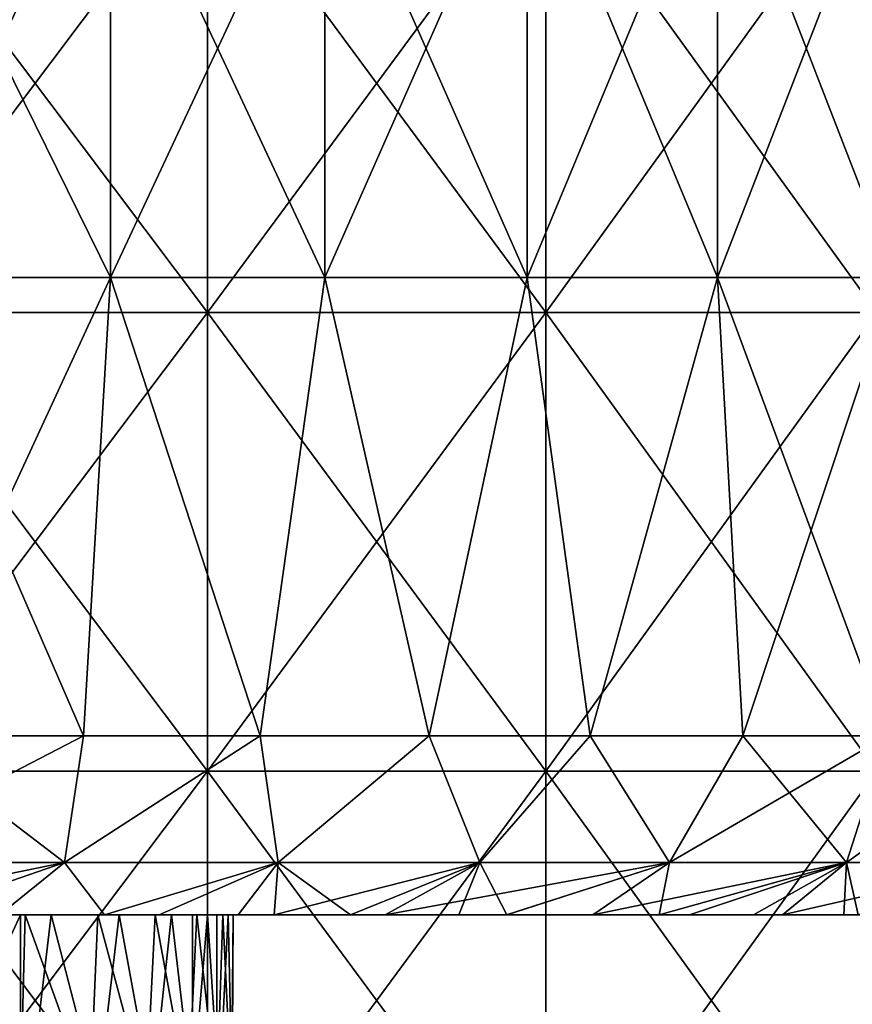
# Model space of a CAD drawing. Header units: inches. Extents: x -3.56 to 3.56, y -0.38 to 0.62.
# Tile 229 of 256: x 2.34 to 2.48, y 0.11 to 0.28. Entities that reach past the tile are written whole.
import ezdxf

# ---------------------------------------------------------------- set-up
doc = ezdxf.new("R2010")
doc.units = ezdxf.units.IN
doc.header["$LTSCALE"] = 65.185185
doc.header["$MEASUREMENT"] = 0
for name, color, linetype in [('10', 7, 'CONTINUOUS'), ('2', 7, 'CONTINUOUS'), ('3', 7, 'CONTINUOUS'), ('4', 7, 'CONTINUOUS'), ('52', 7, 'CONTINUOUS'), ('53', 7, 'CONTINUOUS'), ('9', 7, 'CONTINUOUS')]:
    doc.layers.add(name, color=color, linetype=linetype)

msp = doc.modelspace()

# ---------------------------------------------------------------- linework, layer by layer
at = {"layer": '10', "color": 13, "linetype": 'Continuous', "true_color": 0xd67263}
for points in [[(2.32286, 0.125, 0.4949), (2.3378, 0.125, 0.41864), (2.32328, 0.0935, 0.49293), (2.32286, 0.125, 0.4949)], [(2.32328, 0.0935, 0.49293), (2.3378, 0.125, 0.41864), (2.3378, 0.0935, 0.41868), (2.32328, 0.0935, 0.49293)], [(2.33947, 0.0935, -0.40928), (2.32863, 0.125, -0.46696), (2.32525, 0.0935, -0.48358), (2.33947, 0.0935, -0.40928)], [(2.34319, 0.125, -0.38727), (2.32863, 0.125, -0.46696), (2.33947, 0.0935, -0.40928), (2.34319, 0.125, -0.38727)], [(2.3378, 0.125, 0.41864), (2.3386, 0.125, 0.41413), (2.3378, 0.0935, 0.41868), (2.3378, 0.125, 0.41864)], [(2.3378, 0.0935, 0.41868), (2.3386, 0.125, 0.41413), (2.34995, 0.0935, 0.34401), (2.3378, 0.0935, 0.41868)], [(2.3386, 0.125, 0.41413), (2.35131, 0.125, 0.3344), (2.34995, 0.0935, 0.34401), (2.3386, 0.125, 0.41413)], [(2.35132, 0.0935, -0.33456), (2.34319, 0.125, -0.38727), (2.33947, 0.0935, -0.40928), (2.35132, 0.0935, -0.33456)], [(2.35504, 0.125, -0.30709), (2.34319, 0.125, -0.38727), (2.35132, 0.0935, -0.33456), (2.35504, 0.125, -0.30709)], [(2.34995, 0.0935, 0.34401), (2.35131, 0.125, 0.3344), (2.35972, 0.0935, 0.26899), (2.34995, 0.0935, 0.34401)], [(2.35131, 0.125, 0.3344), (2.36133, 0.125, 0.25426), (2.35972, 0.0935, 0.26899), (2.35131, 0.125, 0.3344)], [(2.36078, 0.0935, -0.2595), (2.35504, 0.125, -0.30709), (2.35132, 0.0935, -0.33456), (2.36078, 0.0935, -0.2595)], [(2.36415, 0.125, -0.22671), (2.35504, 0.125, -0.30709), (2.36078, 0.0935, -0.2595), (2.36415, 0.125, -0.22671)], [(2.35972, 0.0935, 0.26899), (2.36133, 0.125, 0.25426), (2.36709, 0.0935, 0.1937), (2.35972, 0.0935, 0.26899)], [(2.36785, 0.0935, -0.18418), (2.36415, 0.125, -0.22671), (2.36078, 0.0935, -0.2595), (2.36785, 0.0935, -0.18418)], [(2.36133, 0.125, 0.25426), (2.36862, 0.125, 0.17398), (2.36709, 0.0935, 0.1937), (2.36133, 0.125, 0.25426)], [(2.36783, 0.125, -0.1844), (2.36415, 0.125, -0.22671), (2.36785, 0.0935, -0.18418), (2.36783, 0.125, -0.1844)], [(2.36709, 0.0935, 0.1937), (2.36862, 0.125, 0.17398), (2.37206, 0.0935, 0.11821), (2.36709, 0.0935, 0.1937)], [(2.37046, 0.125, -0.14661), (2.36783, 0.125, -0.1844), (2.36785, 0.0935, -0.18418), (2.37046, 0.125, -0.14661)], [(2.37251, 0.0935, -0.10867), (2.37046, 0.125, -0.14661), (2.36785, 0.0935, -0.18418), (2.37251, 0.0935, -0.10867)], [(2.36862, 0.125, 0.17398), (2.37206, 0.125, 0.11812), (2.37206, 0.0935, 0.11821), (2.36862, 0.125, 0.17398)], [(2.37404, 0.125, -0.06655), (2.37046, 0.125, -0.14661), (2.37251, 0.0935, -0.10867), (2.37404, 0.125, -0.06655)], [(2.37206, 0.125, 0.11812), (2.37314, 0.125, 0.09382), (2.37206, 0.0935, 0.11821), (2.37206, 0.125, 0.11812)], [(2.37206, 0.0935, 0.11821), (2.37314, 0.125, 0.09382), (2.37462, 0.0935, 0.0426), (2.37206, 0.0935, 0.11821)], [(2.37477, 0.0935, -0.03305), (2.37404, 0.125, -0.06655), (2.37251, 0.0935, -0.10867), (2.37477, 0.0935, -0.03305)], [(2.37314, 0.125, 0.09382), (2.37494, 0.125, 0.01369), (2.37462, 0.0935, 0.0426), (2.37314, 0.125, 0.09382)], [(2.37494, 0.125, 0.01369), (2.37404, 0.125, -0.06655), (2.37477, 0.0935, -0.03305), (2.37494, 0.125, 0.01369)], [(2.37462, 0.0935, 0.0426), (2.37494, 0.125, 0.01369), (2.37477, 0.0935, -0.03305), (2.37462, 0.0935, 0.0426)]]:
    msp.add_3dface(points, dxfattribs=at)
at = {"layer": '2', "color": 13, "linetype": 'Continuous', "true_color": 0xd67263}
for points in [[(2.37045, 0.23014, -2.6594), (2.31021, 0.23014, -2.71189), (2.37045, 0.31022, -2.6594), (2.37045, 0.23014, -2.6594)], [(2.37045, 0.31022, -2.6594), (2.31021, 0.23014, -2.71189), (2.31021, 0.31022, -2.71189), (2.37045, 0.31022, -2.6594)], [(2.31021, 0.23014, 2.71189), (2.37045, 0.23014, 2.6594), (2.31021, 0.31022, 2.71189), (2.31021, 0.23014, 2.71189)], [(2.31021, 0.31022, 2.71189), (2.37045, 0.23014, 2.6594), (2.37045, 0.31022, 2.6594), (2.31021, 0.31022, 2.71189)], [(2.42949, 0.23014, -2.60557), (2.37045, 0.23014, -2.6594), (2.42949, 0.31022, -2.60557), (2.42949, 0.23014, -2.60557)], [(2.42949, 0.31022, -2.60557), (2.37045, 0.23014, -2.6594), (2.37045, 0.31022, -2.6594), (2.42949, 0.31022, -2.60557)], [(2.37045, 0.23014, 2.6594), (2.42949, 0.23014, 2.60557), (2.37045, 0.31022, 2.6594), (2.37045, 0.23014, 2.6594)], [(2.37045, 0.31022, 2.6594), (2.42949, 0.23014, 2.60557), (2.42949, 0.31022, 2.60557), (2.37045, 0.31022, 2.6594)], [(2.48731, 0.23014, -2.55043), (2.42949, 0.23014, -2.60557), (2.48731, 0.31022, -2.55043), (2.48731, 0.23014, -2.55043)], [(2.48731, 0.31022, -2.55043), (2.42949, 0.23014, -2.60557), (2.42949, 0.31022, -2.60557), (2.48731, 0.31022, -2.55043)], [(2.42949, 0.23014, 2.60557), (2.48731, 0.23014, 2.55043), (2.42949, 0.31022, 2.60557), (2.42949, 0.23014, 2.60557)], [(2.42949, 0.31022, 2.60557), (2.48731, 0.23014, 2.55043), (2.48731, 0.31022, 2.55043), (2.42949, 0.31022, 2.60557)], [(2.37045, 0.15006, -2.6594), (2.31021, 0.15006, -2.71189), (2.37045, 0.23014, -2.6594), (2.37045, 0.15006, -2.6594)], [(2.37045, 0.23014, -2.6594), (2.31021, 0.15006, -2.71189), (2.31021, 0.23014, -2.71189), (2.37045, 0.23014, -2.6594)], [(2.31021, 0.15006, 2.71189), (2.37045, 0.15006, 2.6594), (2.31021, 0.23014, 2.71189), (2.31021, 0.15006, 2.71189)], [(2.31021, 0.23014, 2.71189), (2.37045, 0.15006, 2.6594), (2.37045, 0.23014, 2.6594), (2.31021, 0.23014, 2.71189)], [(2.42949, 0.15006, -2.60557), (2.37045, 0.15006, -2.6594), (2.42949, 0.23014, -2.60557), (2.42949, 0.15006, -2.60557)], [(2.42949, 0.23014, -2.60557), (2.37045, 0.15006, -2.6594), (2.37045, 0.23014, -2.6594), (2.42949, 0.23014, -2.60557)], [(2.37045, 0.15006, 2.6594), (2.42949, 0.15006, 2.60557), (2.37045, 0.23014, 2.6594), (2.37045, 0.15006, 2.6594)], [(2.37045, 0.23014, 2.6594), (2.42949, 0.15006, 2.60557), (2.42949, 0.23014, 2.60557), (2.37045, 0.23014, 2.6594)], [(2.48731, 0.15006, -2.55043), (2.42949, 0.15006, -2.60557), (2.48731, 0.23014, -2.55043), (2.48731, 0.15006, -2.55043)], [(2.48731, 0.23014, -2.55043), (2.42949, 0.15006, -2.60557), (2.42949, 0.23014, -2.60557), (2.48731, 0.23014, -2.55043)], [(2.42949, 0.15006, 2.60557), (2.48731, 0.15006, 2.55043), (2.42949, 0.23014, 2.60557), (2.42949, 0.15006, 2.60557)], [(2.42949, 0.23014, 2.60557), (2.48731, 0.15006, 2.55043), (2.48731, 0.23014, 2.55043), (2.42949, 0.23014, 2.60557)], [(2.37045, 0.06998, -2.6594), (2.31021, 0.06998, -2.71189), (2.37045, 0.15006, -2.6594), (2.37045, 0.06998, -2.6594)], [(2.37045, 0.15006, -2.6594), (2.31021, 0.06998, -2.71189), (2.31021, 0.15006, -2.71189), (2.37045, 0.15006, -2.6594)], [(2.31021, 0.06998, 2.71189), (2.37045, 0.06998, 2.6594), (2.31021, 0.15006, 2.71189), (2.31021, 0.06998, 2.71189)], [(2.31021, 0.15006, 2.71189), (2.37045, 0.06998, 2.6594), (2.37045, 0.15006, 2.6594), (2.31021, 0.15006, 2.71189)], [(2.42949, 0.06998, -2.60557), (2.37045, 0.06998, -2.6594), (2.42949, 0.15006, -2.60557), (2.42949, 0.06998, -2.60557)], [(2.42949, 0.15006, -2.60557), (2.37045, 0.06998, -2.6594), (2.37045, 0.15006, -2.6594), (2.42949, 0.15006, -2.60557)], [(2.37045, 0.06998, 2.6594), (2.42949, 0.06998, 2.60557), (2.37045, 0.15006, 2.6594), (2.37045, 0.06998, 2.6594)], [(2.37045, 0.15006, 2.6594), (2.42949, 0.06998, 2.60557), (2.42949, 0.15006, 2.60557), (2.37045, 0.15006, 2.6594)], [(2.48731, 0.06998, -2.55043), (2.42949, 0.06998, -2.60557), (2.48731, 0.15006, -2.55043), (2.48731, 0.06998, -2.55043)], [(2.48731, 0.15006, -2.55043), (2.42949, 0.06998, -2.60557), (2.42949, 0.15006, -2.60557), (2.48731, 0.15006, -2.55043)], [(2.42949, 0.06998, 2.60557), (2.48731, 0.06998, 2.55043), (2.42949, 0.15006, 2.60557), (2.42949, 0.06998, 2.60557)], [(2.42949, 0.15006, 2.60557), (2.48731, 0.06998, 2.55043), (2.48731, 0.15006, 2.55043), (2.42949, 0.15006, 2.60557)]]:
    msp.add_3dface(points, dxfattribs=at)
at = {"layer": '3', "color": 13, "linetype": 'Continuous', "true_color": 0xd67263}
for points in [[(2.31405, 0.23625, -1.36668), (2.35354, 0.23625, -1.2975), (2.31405, 0.31633, -1.36668), (2.31405, 0.23625, -1.36668)], [(2.31405, 0.31633, -1.36668), (2.35354, 0.23625, -1.2975), (2.35354, 0.31633, -1.2975), (2.31405, 0.31633, -1.36668)], [(2.35354, 0.23625, -1.2975), (2.39095, 0.23625, -1.22719), (2.35354, 0.31633, -1.2975), (2.35354, 0.23625, -1.2975)], [(2.35354, 0.31633, -1.2975), (2.39095, 0.23625, -1.22719), (2.39095, 0.31633, -1.22719), (2.35354, 0.31633, -1.2975)], [(2.39095, 0.23625, -1.22719), (2.42627, 0.23625, -1.1558), (2.39095, 0.31633, -1.22719), (2.39095, 0.23625, -1.22719)], [(2.39095, 0.31633, -1.22719), (2.42627, 0.23625, -1.1558), (2.42627, 0.31633, -1.1558), (2.39095, 0.31633, -1.22719)], [(2.42627, 0.23625, -1.1558), (2.45945, 0.23625, -1.08339), (2.42627, 0.31633, -1.1558), (2.42627, 0.23625, -1.1558)], [(2.42627, 0.31633, -1.1558), (2.45945, 0.23625, -1.08339), (2.45945, 0.31633, -1.08339), (2.42627, 0.31633, -1.1558)], [(2.45945, 0.23625, -1.08339), (2.49048, 0.23625, -1.01004), (2.45945, 0.31633, -1.08339), (2.45945, 0.23625, -1.08339)], [(2.45945, 0.31633, -1.08339), (2.49048, 0.23625, -1.01004), (2.49048, 0.31633, -1.01004), (2.45945, 0.31633, -1.08339)], [(2.31654, 0.15625, -1.36245), (2.34879, 0.15625, -1.30608), (2.31405, 0.23625, -1.36668), (2.31654, 0.15625, -1.36245)], [(2.31405, 0.23625, -1.36668), (2.34879, 0.15625, -1.30608), (2.35354, 0.23625, -1.2975), (2.31405, 0.23625, -1.36668)], [(2.34879, 0.15625, -1.30608), (2.37966, 0.15625, -1.24894), (2.35354, 0.23625, -1.2975), (2.34879, 0.15625, -1.30608)], [(2.35354, 0.23625, -1.2975), (2.37966, 0.15625, -1.24894), (2.39095, 0.23625, -1.22719), (2.35354, 0.23625, -1.2975)], [(2.37966, 0.15625, -1.24894), (2.40915, 0.15625, -1.19108), (2.39095, 0.23625, -1.22719), (2.37966, 0.15625, -1.24894)], [(2.39095, 0.23625, -1.22719), (2.40915, 0.15625, -1.19108), (2.42627, 0.23625, -1.1558), (2.39095, 0.23625, -1.22719)], [(2.40915, 0.15625, -1.19108), (2.43722, 0.15625, -1.13252), (2.42627, 0.23625, -1.1558), (2.40915, 0.15625, -1.19108)], [(2.42627, 0.23625, -1.1558), (2.43722, 0.15625, -1.13252), (2.45945, 0.23625, -1.08339), (2.42627, 0.23625, -1.1558)], [(2.43722, 0.15625, -1.13252), (2.46388, 0.15625, -1.07329), (2.45945, 0.23625, -1.08339), (2.43722, 0.15625, -1.13252)], [(2.46388, 0.15625, -1.07329), (2.48909, 0.15625, -1.01344), (2.45945, 0.23625, -1.08339), (2.46388, 0.15625, -1.07329)], [(2.45945, 0.23625, -1.08339), (2.48909, 0.15625, -1.01344), (2.49048, 0.23625, -1.01004), (2.45945, 0.23625, -1.08339)]]:
    msp.add_3dface(points, dxfattribs=at)
at = {"layer": '4', "color": 13, "linetype": 'Continuous', "true_color": 0xd67263}
for points in [[(2.35354, 0.23625, 1.2975), (2.31405, 0.23625, 1.36668), (2.35354, 0.31633, 1.2975), (2.35354, 0.23625, 1.2975)], [(2.31405, 0.23625, 1.36668), (2.31405, 0.31633, 1.36668), (2.35354, 0.31633, 1.2975), (2.31405, 0.23625, 1.36668)], [(2.39095, 0.23625, 1.22719), (2.35354, 0.23625, 1.2975), (2.39095, 0.31633, 1.22719), (2.39095, 0.23625, 1.22719)], [(2.35354, 0.23625, 1.2975), (2.35354, 0.31633, 1.2975), (2.39095, 0.31633, 1.22719), (2.35354, 0.23625, 1.2975)], [(2.42627, 0.23625, 1.1558), (2.39095, 0.23625, 1.22719), (2.42627, 0.31633, 1.1558), (2.42627, 0.23625, 1.1558)], [(2.39095, 0.23625, 1.22719), (2.39095, 0.31633, 1.22719), (2.42627, 0.31633, 1.1558), (2.39095, 0.23625, 1.22719)], [(2.45945, 0.23625, 1.08339), (2.42627, 0.23625, 1.1558), (2.45945, 0.31633, 1.08339), (2.45945, 0.23625, 1.08339)], [(2.42627, 0.23625, 1.1558), (2.42627, 0.31633, 1.1558), (2.45945, 0.31633, 1.08339), (2.42627, 0.23625, 1.1558)], [(2.49048, 0.23625, 1.01004), (2.45945, 0.23625, 1.08339), (2.49048, 0.31633, 1.01004), (2.49048, 0.23625, 1.01004)], [(2.45945, 0.23625, 1.08339), (2.45945, 0.31633, 1.08339), (2.49048, 0.31633, 1.01004), (2.45945, 0.23625, 1.08339)], [(2.35354, 0.23625, 1.2975), (2.31654, 0.15625, 1.36245), (2.31405, 0.23625, 1.36668), (2.35354, 0.23625, 1.2975)], [(2.34879, 0.15625, 1.30608), (2.31654, 0.15625, 1.36245), (2.35354, 0.23625, 1.2975), (2.34879, 0.15625, 1.30608)], [(2.37966, 0.15625, 1.24894), (2.34879, 0.15625, 1.30608), (2.35354, 0.23625, 1.2975), (2.37966, 0.15625, 1.24894)], [(2.39095, 0.23625, 1.22719), (2.37966, 0.15625, 1.24894), (2.35354, 0.23625, 1.2975), (2.39095, 0.23625, 1.22719)], [(2.40915, 0.15625, 1.19108), (2.37966, 0.15625, 1.24894), (2.39095, 0.23625, 1.22719), (2.40915, 0.15625, 1.19108)], [(2.42627, 0.23625, 1.1558), (2.40915, 0.15625, 1.19108), (2.39095, 0.23625, 1.22719), (2.42627, 0.23625, 1.1558)], [(2.43722, 0.15625, 1.13252), (2.40915, 0.15625, 1.19108), (2.42627, 0.23625, 1.1558), (2.43722, 0.15625, 1.13252)], [(2.45945, 0.23625, 1.08339), (2.43722, 0.15625, 1.13252), (2.42627, 0.23625, 1.1558), (2.45945, 0.23625, 1.08339)], [(2.46388, 0.15625, 1.07329), (2.43722, 0.15625, 1.13252), (2.45945, 0.23625, 1.08339), (2.46388, 0.15625, 1.07329)], [(2.49048, 0.23625, 1.01004), (2.46388, 0.15625, 1.07329), (2.45945, 0.23625, 1.08339), (2.49048, 0.23625, 1.01004)], [(2.48909, 0.15625, 1.01344), (2.46388, 0.15625, 1.07329), (2.49048, 0.23625, 1.01004), (2.48909, 0.15625, 1.01344)]]:
    msp.add_3dface(points, dxfattribs=at)
at = {"layer": '52', "color": 13, "linetype": 'Continuous', "true_color": 0xd67263}
for points in [[(2.34552, 0.13415, -1.29309), (2.31654, 0.15625, -1.36245), (2.30617, 0.13415, -1.36202), (2.34552, 0.13415, -1.29309)], [(2.34879, 0.15625, -1.30608), (2.31654, 0.15625, -1.36245), (2.34552, 0.13415, -1.29309), (2.34879, 0.15625, -1.30608)], [(2.37966, 0.15625, -1.24894), (2.34879, 0.15625, -1.30608), (2.34552, 0.13415, -1.29309), (2.37966, 0.15625, -1.24894)], [(2.38281, 0.13415, -1.22301), (2.37966, 0.15625, -1.24894), (2.34552, 0.13415, -1.29309), (2.38281, 0.13415, -1.22301)], [(2.40915, 0.15625, -1.19108), (2.37966, 0.15625, -1.24894), (2.38281, 0.13415, -1.22301), (2.40915, 0.15625, -1.19108)], [(2.41801, 0.13415, -1.15186), (2.40915, 0.15625, -1.19108), (2.38281, 0.13415, -1.22301), (2.41801, 0.13415, -1.15186)], [(2.43722, 0.15625, -1.13252), (2.40915, 0.15625, -1.19108), (2.41801, 0.13415, -1.15186), (2.43722, 0.15625, -1.13252)], [(2.45108, 0.13415, -1.0797), (2.43722, 0.15625, -1.13252), (2.41801, 0.13415, -1.15186), (2.45108, 0.13415, -1.0797)], [(2.46388, 0.15625, -1.07329), (2.43722, 0.15625, -1.13252), (2.45108, 0.13415, -1.0797), (2.46388, 0.15625, -1.07329)], [(2.482, 0.13415, -1.0066), (2.46388, 0.15625, -1.07329), (2.45108, 0.13415, -1.0797), (2.482, 0.13415, -1.0066)], [(2.48909, 0.15625, -1.01344), (2.46388, 0.15625, -1.07329), (2.482, 0.13415, -1.0066), (2.48909, 0.15625, -1.01344)], [(2.51286, 0.15625, -0.953), (2.48909, 0.15625, -1.01344), (2.482, 0.13415, -1.0066), (2.51286, 0.15625, -0.953)], [(2.51074, 0.13415, -0.9326), (2.51286, 0.15625, -0.953), (2.482, 0.13415, -1.0066), (2.51074, 0.13415, -0.9326)], [(2.30082, 0.125, -1.32732), (2.33412, 0.125, -1.26783), (2.34552, 0.13415, -1.29309), (2.30082, 0.125, -1.32732)], [(2.30082, 0.125, -1.32732), (2.34552, 0.13415, -1.29309), (2.30617, 0.13415, -1.36202), (2.30082, 0.125, -1.32732)], [(2.33412, 0.125, -1.26783), (2.3525, 0.125, -1.23341), (2.34552, 0.13415, -1.29309), (2.33412, 0.125, -1.26783)], [(2.3525, 0.125, -1.23341), (2.38281, 0.13415, -1.22301), (2.34552, 0.13415, -1.29309), (2.3525, 0.125, -1.23341)], [(2.3525, 0.125, -1.23341), (2.37581, 0.125, -1.18789), (2.38281, 0.13415, -1.22301), (2.3525, 0.125, -1.23341)], [(2.37581, 0.125, -1.18789), (2.39541, 0.125, -1.14788), (2.38281, 0.13415, -1.22301), (2.37581, 0.125, -1.18789)], [(2.39541, 0.125, -1.14788), (2.41801, 0.13415, -1.15186), (2.38281, 0.13415, -1.22301), (2.39541, 0.125, -1.14788)], [(2.39541, 0.125, -1.14788), (2.4143, 0.125, -1.10762), (2.41801, 0.13415, -1.15186), (2.39541, 0.125, -1.14788)], [(2.4143, 0.125, -1.10762), (2.42268, 0.125, -1.08918), (2.41801, 0.13415, -1.15186), (2.4143, 0.125, -1.10762)], [(2.42268, 0.125, -1.08918), (2.45108, 0.13415, -1.0797), (2.41801, 0.13415, -1.15186), (2.42268, 0.125, -1.08918)], [(2.42268, 0.125, -1.08918), (2.4493, 0.125, -1.02788), (2.45108, 0.13415, -1.0797), (2.42268, 0.125, -1.08918)], [(2.4493, 0.125, -1.02788), (2.46575, 0.125, -0.98776), (2.482, 0.13415, -1.0066), (2.4493, 0.125, -1.02788)], [(2.4493, 0.125, -1.02788), (2.482, 0.13415, -1.0066), (2.45108, 0.13415, -1.0797), (2.4493, 0.125, -1.02788)], [(2.46575, 0.125, -0.98776), (2.48155, 0.125, -0.94735), (2.482, 0.13415, -1.0066), (2.46575, 0.125, -0.98776)], [(2.48155, 0.125, -0.94735), (2.48401, 0.125, -0.94088), (2.482, 0.13415, -1.0066), (2.48155, 0.125, -0.94735)], [(2.48401, 0.125, -0.94088), (2.51074, 0.13415, -0.9326), (2.482, 0.13415, -1.0066), (2.48401, 0.125, -0.94088)]]:
    msp.add_3dface(points, dxfattribs=at)
at = {"layer": '53', "color": 13, "linetype": 'Continuous', "true_color": 0xd67263}
for points in [[(2.31654, 0.15625, 1.36245), (2.34879, 0.15625, 1.30608), (2.30617, 0.13415, 1.36202), (2.31654, 0.15625, 1.36245)], [(2.30617, 0.13415, 1.36202), (2.34879, 0.15625, 1.30608), (2.34552, 0.13415, 1.29309), (2.30617, 0.13415, 1.36202)], [(2.34879, 0.15625, 1.30608), (2.37966, 0.15625, 1.24894), (2.34552, 0.13415, 1.29309), (2.34879, 0.15625, 1.30608)], [(2.34552, 0.13415, 1.29309), (2.37966, 0.15625, 1.24894), (2.38281, 0.13415, 1.22301), (2.34552, 0.13415, 1.29309)], [(2.37966, 0.15625, 1.24894), (2.40915, 0.15625, 1.19108), (2.38281, 0.13415, 1.22301), (2.37966, 0.15625, 1.24894)], [(2.38281, 0.13415, 1.22301), (2.40915, 0.15625, 1.19108), (2.41801, 0.13415, 1.15186), (2.38281, 0.13415, 1.22301)], [(2.40915, 0.15625, 1.19108), (2.43722, 0.15625, 1.13252), (2.41801, 0.13415, 1.15186), (2.40915, 0.15625, 1.19108)], [(2.41801, 0.13415, 1.15186), (2.43722, 0.15625, 1.13252), (2.45108, 0.13415, 1.0797), (2.41801, 0.13415, 1.15186)], [(2.43722, 0.15625, 1.13252), (2.46388, 0.15625, 1.07329), (2.45108, 0.13415, 1.0797), (2.43722, 0.15625, 1.13252)], [(2.46388, 0.15625, 1.07329), (2.48909, 0.15625, 1.01344), (2.45108, 0.13415, 1.0797), (2.46388, 0.15625, 1.07329)], [(2.45108, 0.13415, 1.0797), (2.48909, 0.15625, 1.01344), (2.482, 0.13415, 1.0066), (2.45108, 0.13415, 1.0797)], [(2.48909, 0.15625, 1.01344), (2.51286, 0.15625, 0.953), (2.482, 0.13415, 1.0066), (2.48909, 0.15625, 1.01344)], [(2.482, 0.13415, 1.0066), (2.51286, 0.15625, 0.953), (2.51074, 0.13415, 0.9326), (2.482, 0.13415, 1.0066)], [(2.31904, 0.125, 1.29521), (2.30082, 0.125, 1.32732), (2.34552, 0.13415, 1.29309), (2.31904, 0.125, 1.29521)], [(2.30082, 0.125, 1.32732), (2.30617, 0.13415, 1.36202), (2.34552, 0.13415, 1.29309), (2.30082, 0.125, 1.32732)], [(2.3525, 0.125, 1.23341), (2.31904, 0.125, 1.29521), (2.34552, 0.13415, 1.29309), (2.3525, 0.125, 1.23341)], [(2.3525, 0.125, 1.23341), (2.34552, 0.13415, 1.29309), (2.38281, 0.13415, 1.22301), (2.3525, 0.125, 1.23341)], [(2.36201, 0.125, 1.21509), (2.3525, 0.125, 1.23341), (2.38281, 0.13415, 1.22301), (2.36201, 0.125, 1.21509)], [(2.38209, 0.125, 1.17527), (2.36201, 0.125, 1.21509), (2.38281, 0.13415, 1.22301), (2.38209, 0.125, 1.17527)], [(2.40146, 0.125, 1.13517), (2.38209, 0.125, 1.17527), (2.41801, 0.13415, 1.15186), (2.40146, 0.125, 1.13517)], [(2.38209, 0.125, 1.17527), (2.38281, 0.13415, 1.22301), (2.41801, 0.13415, 1.15186), (2.38209, 0.125, 1.17527)], [(2.42267, 0.125, 1.08918), (2.40146, 0.125, 1.13517), (2.45108, 0.13415, 1.0797), (2.42267, 0.125, 1.08918)], [(2.40146, 0.125, 1.13517), (2.41801, 0.13415, 1.15186), (2.45108, 0.13415, 1.0797), (2.40146, 0.125, 1.13517)], [(2.43769, 0.125, 1.05513), (2.42267, 0.125, 1.08918), (2.45108, 0.13415, 1.0797), (2.43769, 0.125, 1.05513)], [(2.45457, 0.125, 1.01523), (2.43769, 0.125, 1.05513), (2.482, 0.13415, 1.0066), (2.45457, 0.125, 1.01523)], [(2.43769, 0.125, 1.05513), (2.45108, 0.13415, 1.0797), (2.482, 0.13415, 1.0066), (2.43769, 0.125, 1.05513)], [(2.47081, 0.125, 0.97502), (2.45457, 0.125, 1.01523), (2.482, 0.13415, 1.0066), (2.47081, 0.125, 0.97502)], [(2.48401, 0.125, 0.94088), (2.47081, 0.125, 0.97502), (2.51074, 0.13415, 0.9326), (2.48401, 0.125, 0.94088)], [(2.47081, 0.125, 0.97502), (2.482, 0.13415, 1.0066), (2.51074, 0.13415, 0.9326), (2.47081, 0.125, 0.97502)]]:
    msp.add_3dface(points, dxfattribs=at)
at = {"layer": '9', "color": 13, "linetype": 'Continuous', "true_color": 0xd67263}
for points in [[(2.34949, 0.125, 0.89457), (2.30434, 0.125, 0.81449), (2.27425, 0.125, 0.89457), (2.34949, 0.125, 0.89457)], [(2.34949, 0.125, 0.89457), (2.27425, 0.125, 0.89457), (2.31759, 0.125, 0.97465), (2.34949, 0.125, 0.89457)], [(2.35934, 0.125, 1.05473), (2.31759, 0.125, 0.97465), (2.28176, 0.125, 1.05473), (2.35934, 0.125, 1.05473)], [(2.35934, 0.125, 1.05473), (2.28176, 0.125, 1.05473), (2.32189, 0.125, 1.13481), (2.35934, 0.125, 1.05473)], [(2.35337, 0.125, 0.65433), (2.29392, 0.125, 0.61517), (2.28287, 0.125, 0.65499), (2.35337, 0.125, 0.65433)], [(2.35337, 0.125, 0.65433), (2.28287, 0.125, 0.65499), (2.33132, 0.125, 0.73441), (2.35337, 0.125, 0.65433)], [(2.35962, 0.125, -0.86719), (2.32918, 0.125, -0.94727), (2.28473, 0.125, -0.86719), (2.35962, 0.125, -0.86719)], [(2.35962, 0.125, -0.86719), (2.28473, 0.125, -0.86719), (2.3145, 0.125, -0.78711), (2.35962, 0.125, -0.86719)], [(2.35949, 0.125, -0.62695), (2.33755, 0.125, -0.70703), (2.29045, 0.125, -0.62801), (2.35949, 0.125, -0.62695)], [(2.35949, 0.125, -0.62695), (2.29045, 0.125, -0.62801), (2.30109, 0.125, -0.58784), (2.35949, 0.125, -0.62695)], [(2.30428, 0.125, 0.57519), (2.29392, 0.125, 0.61517), (2.35337, 0.125, 0.65433), (2.30428, 0.125, 0.57519)], [(2.37129, 0.125, -1.02735), (2.33527, 0.125, -1.10743), (2.29434, 0.125, -1.02735), (2.37129, 0.125, -1.02735)], [(2.37129, 0.125, -1.02735), (2.29434, 0.125, -1.02735), (2.32918, 0.125, -0.94727), (2.37129, 0.125, -1.02735)], [(2.37581, 0.125, -1.18789), (2.33412, 0.125, -1.26783), (2.29532, 0.125, -1.18751), (2.37581, 0.125, -1.18789)], [(2.37581, 0.125, -1.18789), (2.29532, 0.125, -1.18751), (2.33527, 0.125, -1.10743), (2.37581, 0.125, -1.18789)], [(2.36201, 0.125, 1.21509), (2.32189, 0.125, 1.13481), (2.2971, 0.125, 1.21489), (2.36201, 0.125, 1.21509)], [(2.36201, 0.125, 1.21509), (2.2971, 0.125, 1.21489), (2.3525, 0.125, 1.23341), (2.36201, 0.125, 1.21509)], [(2.3525, 0.125, 1.23341), (2.2971, 0.125, 1.21489), (2.31904, 0.125, 1.29521), (2.3525, 0.125, 1.23341)], [(2.35949, 0.125, -0.62695), (2.30109, 0.125, -0.58784), (2.31101, 0.125, -0.54758), (2.35949, 0.125, -0.62695)], [(2.37226, 0.125, 0.57425), (2.31393, 0.125, 0.53509), (2.30428, 0.125, 0.57519), (2.37226, 0.125, 0.57425)], [(2.37226, 0.125, 0.57425), (2.30428, 0.125, 0.57519), (2.35337, 0.125, 0.65433), (2.37226, 0.125, 0.57425)], [(2.37875, 0.125, 0.81449), (2.33132, 0.125, 0.73441), (2.30434, 0.125, 0.81449), (2.37875, 0.125, 0.81449)], [(2.37875, 0.125, 0.81449), (2.30434, 0.125, 0.81449), (2.34949, 0.125, 0.89457), (2.37875, 0.125, 0.81449)], [(2.3797, 0.125, -0.54687), (2.35949, 0.125, -0.62695), (2.31101, 0.125, -0.54758), (2.3797, 0.125, -0.54687)], [(2.3797, 0.125, -0.54687), (2.31101, 0.125, -0.54758), (2.32518, 0.125, -0.48386), (2.3797, 0.125, -0.54687)], [(2.32286, 0.125, 0.4949), (2.31393, 0.125, 0.53509), (2.37226, 0.125, 0.57425), (2.32286, 0.125, 0.4949)], [(2.38863, 0.125, -0.78711), (2.35962, 0.125, -0.86719), (2.3145, 0.125, -0.78711), (2.38863, 0.125, -0.78711)], [(2.38863, 0.125, -0.78711), (2.3145, 0.125, -0.78711), (2.33755, 0.125, -0.70703), (2.38863, 0.125, -0.78711)], [(2.39381, 0.125, 0.97465), (2.34949, 0.125, 0.89457), (2.31759, 0.125, 0.97465), (2.39381, 0.125, 0.97465)], [(2.39381, 0.125, 0.97465), (2.31759, 0.125, 0.97465), (2.35934, 0.125, 1.05473), (2.39381, 0.125, 0.97465)], [(2.40146, 0.125, 1.13517), (2.35934, 0.125, 1.05473), (2.32189, 0.125, 1.13481), (2.40146, 0.125, 1.13517)], [(2.40146, 0.125, 1.13517), (2.32189, 0.125, 1.13481), (2.38209, 0.125, 1.17527), (2.40146, 0.125, 1.13517)], [(2.38209, 0.125, 1.17527), (2.32189, 0.125, 1.13481), (2.36201, 0.125, 1.21509), (2.38209, 0.125, 1.17527)], [(2.39068, 0.125, 0.49417), (2.3378, 0.125, 0.41864), (2.32286, 0.125, 0.4949), (2.39068, 0.125, 0.49417)], [(2.39068, 0.125, 0.49417), (2.32286, 0.125, 0.4949), (2.37226, 0.125, 0.57425), (2.39068, 0.125, 0.49417)], [(2.3797, 0.125, -0.54687), (2.32518, 0.125, -0.48386), (2.32863, 0.125, -0.46696), (2.3797, 0.125, -0.54687)], [(2.39821, 0.125, -0.46679), (2.3797, 0.125, -0.54687), (2.32863, 0.125, -0.46696), (2.39821, 0.125, -0.46679)], [(2.39821, 0.125, -0.46679), (2.32863, 0.125, -0.46696), (2.34319, 0.125, -0.38727), (2.39821, 0.125, -0.46679)], [(2.40527, 0.125, -0.94727), (2.37129, 0.125, -1.02735), (2.32918, 0.125, -0.94727), (2.40527, 0.125, -0.94727)], [(2.40527, 0.125, -0.94727), (2.32918, 0.125, -0.94727), (2.35962, 0.125, -0.86719), (2.40527, 0.125, -0.94727)], [(2.40473, 0.125, 0.73441), (2.35337, 0.125, 0.65433), (2.33132, 0.125, 0.73441), (2.40473, 0.125, 0.73441)], [(2.40473, 0.125, 0.73441), (2.33132, 0.125, 0.73441), (2.37875, 0.125, 0.81449), (2.40473, 0.125, 0.73441)], [(2.3525, 0.125, -1.23341), (2.33412, 0.125, -1.26783), (2.37581, 0.125, -1.18789), (2.3525, 0.125, -1.23341)], [(2.4143, 0.125, -1.10762), (2.37581, 0.125, -1.18789), (2.33527, 0.125, -1.10743), (2.4143, 0.125, -1.10762)], [(2.4143, 0.125, -1.10762), (2.33527, 0.125, -1.10743), (2.37129, 0.125, -1.02735), (2.4143, 0.125, -1.10762)], [(2.41142, 0.125, -0.70703), (2.38863, 0.125, -0.78711), (2.33755, 0.125, -0.70703), (2.41142, 0.125, -0.70703)], [(2.41142, 0.125, -0.70703), (2.33755, 0.125, -0.70703), (2.35949, 0.125, -0.62695), (2.41142, 0.125, -0.70703)], [(2.3386, 0.125, 0.41413), (2.3378, 0.125, 0.41864), (2.39068, 0.125, 0.49417), (2.3386, 0.125, 0.41413)], [(2.35131, 0.125, 0.3344), (2.3386, 0.125, 0.41413), (2.40865, 0.125, 0.41409), (2.35131, 0.125, 0.3344)], [(2.40865, 0.125, 0.41409), (2.3386, 0.125, 0.41413), (2.39068, 0.125, 0.49417), (2.40865, 0.125, 0.41409)], [(2.39821, 0.125, -0.46679), (2.34319, 0.125, -0.38727), (2.41043, 0.125, -0.38671), (2.39821, 0.125, -0.46679)], [(2.41043, 0.125, -0.38671), (2.34319, 0.125, -0.38727), (2.35504, 0.125, -0.30709), (2.41043, 0.125, -0.38671)], [(2.42473, 0.125, 0.89457), (2.37875, 0.125, 0.81449), (2.34949, 0.125, 0.89457), (2.42473, 0.125, 0.89457)], [(2.42473, 0.125, 0.89457), (2.34949, 0.125, 0.89457), (2.39381, 0.125, 0.97465), (2.42473, 0.125, 0.89457)], [(2.36133, 0.125, 0.25426), (2.35131, 0.125, 0.3344), (2.41916, 0.125, 0.33401), (2.36133, 0.125, 0.25426)], [(2.41916, 0.125, 0.33401), (2.35131, 0.125, 0.3344), (2.40865, 0.125, 0.41409), (2.41916, 0.125, 0.33401)], [(2.42685, 0.125, 0.65433), (2.37226, 0.125, 0.57425), (2.35337, 0.125, 0.65433), (2.42685, 0.125, 0.65433)], [(2.42685, 0.125, 0.65433), (2.35337, 0.125, 0.65433), (2.40473, 0.125, 0.73441), (2.42685, 0.125, 0.65433)], [(2.41043, 0.125, -0.38671), (2.35504, 0.125, -0.30709), (2.42226, 0.125, -0.30663), (2.41043, 0.125, -0.38671)], [(2.42226, 0.125, -0.30663), (2.35504, 0.125, -0.30709), (2.36415, 0.125, -0.22671), (2.42226, 0.125, -0.30663)], [(2.43769, 0.125, 1.05513), (2.39381, 0.125, 0.97465), (2.35934, 0.125, 1.05473), (2.43769, 0.125, 1.05513)], [(2.43769, 0.125, 1.05513), (2.35934, 0.125, 1.05473), (2.42267, 0.125, 1.08918), (2.43769, 0.125, 1.05513)], [(2.42267, 0.125, 1.08918), (2.35934, 0.125, 1.05473), (2.40146, 0.125, 1.13517), (2.42267, 0.125, 1.08918)], [(2.43322, 0.125, -0.62695), (2.41142, 0.125, -0.70703), (2.35949, 0.125, -0.62695), (2.43322, 0.125, -0.62695)], [(2.43322, 0.125, -0.62695), (2.35949, 0.125, -0.62695), (2.3797, 0.125, -0.54687), (2.43322, 0.125, -0.62695)], [(2.43452, 0.125, -0.86719), (2.40527, 0.125, -0.94727), (2.35962, 0.125, -0.86719), (2.43452, 0.125, -0.86719)], [(2.43452, 0.125, -0.86719), (2.35962, 0.125, -0.86719), (2.38863, 0.125, -0.78711), (2.43452, 0.125, -0.86719)], [(2.36862, 0.125, 0.17398), (2.36133, 0.125, 0.25426), (2.42767, 0.125, 0.25393), (2.36862, 0.125, 0.17398)], [(2.42767, 0.125, 0.25393), (2.36133, 0.125, 0.25426), (2.41916, 0.125, 0.33401), (2.42767, 0.125, 0.25393)], [(2.42226, 0.125, -0.30663), (2.36415, 0.125, -0.22671), (2.43202, 0.125, -0.22655), (2.42226, 0.125, -0.30663)], [(2.43202, 0.125, -0.22655), (2.36415, 0.125, -0.22671), (2.36783, 0.125, -0.1844), (2.43202, 0.125, -0.22655)], [(2.43202, 0.125, -0.22655), (2.36783, 0.125, -0.1844), (2.37046, 0.125, -0.14661), (2.43202, 0.125, -0.22655)], [(2.43572, 0.125, 0.17385), (2.37206, 0.125, 0.11812), (2.36862, 0.125, 0.17398), (2.43572, 0.125, 0.17385)], [(2.43572, 0.125, 0.17385), (2.36862, 0.125, 0.17398), (2.42767, 0.125, 0.25393), (2.43572, 0.125, 0.17385)], [(2.43813, 0.125, -0.14647), (2.43202, 0.125, -0.22655), (2.37046, 0.125, -0.14661), (2.43813, 0.125, -0.14647)], [(2.43813, 0.125, -0.14647), (2.37046, 0.125, -0.14661), (2.37404, 0.125, -0.06655), (2.43813, 0.125, -0.14647)], [(2.4493, 0.125, -1.02788), (2.4143, 0.125, -1.10762), (2.37129, 0.125, -1.02735), (2.4493, 0.125, -1.02788)], [(2.4493, 0.125, -1.02788), (2.37129, 0.125, -1.02735), (2.40527, 0.125, -0.94727), (2.4493, 0.125, -1.02788)], [(2.37314, 0.125, 0.09382), (2.37206, 0.125, 0.11812), (2.43572, 0.125, 0.17385), (2.37314, 0.125, 0.09382)], [(2.44495, 0.125, 0.57425), (2.39068, 0.125, 0.49417), (2.37226, 0.125, 0.57425), (2.44495, 0.125, 0.57425)], [(2.44495, 0.125, 0.57425), (2.37226, 0.125, 0.57425), (2.42685, 0.125, 0.65433), (2.44495, 0.125, 0.57425)], [(2.37494, 0.125, 0.01369), (2.37314, 0.125, 0.09382), (2.44144, 0.125, 0.09377), (2.37494, 0.125, 0.01369)], [(2.44144, 0.125, 0.09377), (2.37314, 0.125, 0.09382), (2.43572, 0.125, 0.17385), (2.44144, 0.125, 0.09377)], [(2.43813, 0.125, -0.14647), (2.37404, 0.125, -0.06655), (2.44017, 0.125, -0.06639), (2.43813, 0.125, -0.14647)], [(2.44017, 0.125, -0.06639), (2.37404, 0.125, -0.06655), (2.37494, 0.125, 0.01369), (2.44017, 0.125, -0.06639)], [(2.44017, 0.125, -0.06639), (2.37494, 0.125, 0.01369), (2.44181, 0.125, 0.01369), (2.44017, 0.125, -0.06639)], [(2.44181, 0.125, 0.01369), (2.37494, 0.125, 0.01369), (2.44144, 0.125, 0.09377), (2.44181, 0.125, 0.01369)], [(2.39541, 0.125, -1.14788), (2.37581, 0.125, -1.18789), (2.4143, 0.125, -1.10762), (2.39541, 0.125, -1.14788)], [(2.45316, 0.125, 0.81449), (2.40473, 0.125, 0.73441), (2.37875, 0.125, 0.81449), (2.45316, 0.125, 0.81449)], [(2.45316, 0.125, 0.81449), (2.37875, 0.125, 0.81449), (2.42473, 0.125, 0.89457), (2.45316, 0.125, 0.81449)], [(2.45158, 0.125, -0.54687), (2.43322, 0.125, -0.62695), (2.3797, 0.125, -0.54687), (2.45158, 0.125, -0.54687)], [(2.45158, 0.125, -0.54687), (2.3797, 0.125, -0.54687), (2.39821, 0.125, -0.46679), (2.45158, 0.125, -0.54687)], [(2.46276, 0.125, -0.78711), (2.43452, 0.125, -0.86719), (2.38863, 0.125, -0.78711), (2.46276, 0.125, -0.78711)], [(2.46276, 0.125, -0.78711), (2.38863, 0.125, -0.78711), (2.41142, 0.125, -0.70703), (2.46276, 0.125, -0.78711)], [(2.46212, 0.125, 0.49417), (2.40865, 0.125, 0.41409), (2.39068, 0.125, 0.49417), (2.46212, 0.125, 0.49417)], [(2.46212, 0.125, 0.49417), (2.39068, 0.125, 0.49417), (2.44495, 0.125, 0.57425), (2.46212, 0.125, 0.49417)], [(2.47081, 0.125, 0.97502), (2.42473, 0.125, 0.89457), (2.39381, 0.125, 0.97465), (2.47081, 0.125, 0.97502)], [(2.47081, 0.125, 0.97502), (2.39381, 0.125, 0.97465), (2.45457, 0.125, 1.01523), (2.47081, 0.125, 0.97502)], [(2.45457, 0.125, 1.01523), (2.39381, 0.125, 0.97465), (2.43769, 0.125, 1.05513), (2.45457, 0.125, 1.01523)], [(2.46881, 0.125, -0.46679), (2.45158, 0.125, -0.54687), (2.39821, 0.125, -0.46679), (2.46881, 0.125, -0.46679)], [(2.46881, 0.125, -0.46679), (2.39821, 0.125, -0.46679), (2.41043, 0.125, -0.38671), (2.46881, 0.125, -0.46679)], [(2.47813, 0.125, 0.73441), (2.42685, 0.125, 0.65433), (2.40473, 0.125, 0.73441), (2.47813, 0.125, 0.73441)], [(2.47813, 0.125, 0.73441), (2.40473, 0.125, 0.73441), (2.45316, 0.125, 0.81449), (2.47813, 0.125, 0.73441)], [(2.48155, 0.125, -0.94735), (2.4493, 0.125, -1.02788), (2.40527, 0.125, -0.94727), (2.48155, 0.125, -0.94735)], [(2.48155, 0.125, -0.94735), (2.40527, 0.125, -0.94727), (2.43452, 0.125, -0.86719), (2.48155, 0.125, -0.94735)], [(2.47898, 0.125, 0.41409), (2.41916, 0.125, 0.33401), (2.40865, 0.125, 0.41409), (2.47898, 0.125, 0.41409)], [(2.47898, 0.125, 0.41409), (2.40865, 0.125, 0.41409), (2.46212, 0.125, 0.49417), (2.47898, 0.125, 0.41409)], [(2.48184, 0.125, -0.38671), (2.46881, 0.125, -0.46679), (2.41043, 0.125, -0.38671), (2.48184, 0.125, -0.38671)], [(2.48184, 0.125, -0.38671), (2.41043, 0.125, -0.38671), (2.42226, 0.125, -0.30663), (2.48184, 0.125, -0.38671)], [(2.48528, 0.125, -0.70703), (2.46276, 0.125, -0.78711), (2.41142, 0.125, -0.70703), (2.48528, 0.125, -0.70703)], [(2.48528, 0.125, -0.70703), (2.41142, 0.125, -0.70703), (2.43322, 0.125, -0.62695), (2.48528, 0.125, -0.70703)], [(2.42268, 0.125, -1.08918), (2.4143, 0.125, -1.10762), (2.4493, 0.125, -1.02788), (2.42268, 0.125, -1.08918)], [(2.49087, 0.125, 0.33401), (2.42767, 0.125, 0.25393), (2.41916, 0.125, 0.33401), (2.49087, 0.125, 0.33401)], [(2.49087, 0.125, 0.33401), (2.41916, 0.125, 0.33401), (2.47898, 0.125, 0.41409), (2.49087, 0.125, 0.33401)], [(2.4941, 0.125, -0.30663), (2.48184, 0.125, -0.38671), (2.42226, 0.125, -0.30663), (2.4941, 0.125, -0.30663)], [(2.4941, 0.125, -0.30663), (2.42226, 0.125, -0.30663), (2.43202, 0.125, -0.22655), (2.4941, 0.125, -0.30663)], [(2.50095, 0.125, 0.89487), (2.45316, 0.125, 0.81449), (2.42473, 0.125, 0.89457), (2.50095, 0.125, 0.89487)], [(2.50095, 0.125, 0.89487), (2.42473, 0.125, 0.89457), (2.48401, 0.125, 0.94088), (2.50095, 0.125, 0.89487)], [(2.48401, 0.125, 0.94088), (2.42473, 0.125, 0.89457), (2.47081, 0.125, 0.97502), (2.48401, 0.125, 0.94088)], [(2.50033, 0.125, 0.65433), (2.44495, 0.125, 0.57425), (2.42685, 0.125, 0.65433), (2.50033, 0.125, 0.65433)], [(2.50033, 0.125, 0.65433), (2.42685, 0.125, 0.65433), (2.47813, 0.125, 0.73441), (2.50033, 0.125, 0.65433)], [(2.49877, 0.125, 0.25393), (2.43572, 0.125, 0.17385), (2.42767, 0.125, 0.25393), (2.49877, 0.125, 0.25393)], [(2.49877, 0.125, 0.25393), (2.42767, 0.125, 0.25393), (2.49087, 0.125, 0.33401), (2.49877, 0.125, 0.25393)], [(2.50222, 0.125, -0.22655), (2.4941, 0.125, -0.30663), (2.43202, 0.125, -0.22655), (2.50222, 0.125, -0.22655)], [(2.50222, 0.125, -0.22655), (2.43202, 0.125, -0.22655), (2.43813, 0.125, -0.14647), (2.50222, 0.125, -0.22655)], [(2.50696, 0.125, -0.62695), (2.48528, 0.125, -0.70703), (2.43322, 0.125, -0.62695), (2.50696, 0.125, -0.62695)], [(2.50696, 0.125, -0.62695), (2.43322, 0.125, -0.62695), (2.45158, 0.125, -0.54687), (2.50696, 0.125, -0.62695)], [(2.51057, 0.125, -0.86753), (2.48155, 0.125, -0.94735), (2.43452, 0.125, -0.86719), (2.51057, 0.125, -0.86753)], [(2.51057, 0.125, -0.86753), (2.43452, 0.125, -0.86719), (2.46276, 0.125, -0.78711), (2.51057, 0.125, -0.86753)], [(2.50574, 0.125, 0.17385), (2.44144, 0.125, 0.09377), (2.43572, 0.125, 0.17385), (2.50574, 0.125, 0.17385)], [(2.50574, 0.125, 0.17385), (2.43572, 0.125, 0.17385), (2.49877, 0.125, 0.25393), (2.50574, 0.125, 0.17385)], [(2.50789, 0.125, -0.14647), (2.50222, 0.125, -0.22655), (2.43813, 0.125, -0.14647), (2.50789, 0.125, -0.14647)], [(2.50789, 0.125, -0.14647), (2.43813, 0.125, -0.14647), (2.44017, 0.125, -0.06639), (2.50789, 0.125, -0.14647)], [(2.51087, 0.125, -0.06639), (2.50789, 0.125, -0.14647), (2.44017, 0.125, -0.06639), (2.51087, 0.125, -0.06639)], [(2.51087, 0.125, -0.06639), (2.44017, 0.125, -0.06639), (2.44181, 0.125, 0.01369), (2.51087, 0.125, -0.06639)], [(2.51116, 0.125, 0.09377), (2.44181, 0.125, 0.01369), (2.44144, 0.125, 0.09377), (2.51116, 0.125, 0.09377)], [(2.51116, 0.125, 0.09377), (2.44144, 0.125, 0.09377), (2.50574, 0.125, 0.17385), (2.51116, 0.125, 0.09377)], [(2.51301, 0.125, 0.01369), (2.51087, 0.125, -0.06639), (2.44181, 0.125, 0.01369), (2.51301, 0.125, 0.01369)], [(2.51301, 0.125, 0.01369), (2.44181, 0.125, 0.01369), (2.51116, 0.125, 0.09377), (2.51301, 0.125, 0.01369)], [(2.51765, 0.125, 0.57425), (2.46212, 0.125, 0.49417), (2.44495, 0.125, 0.57425), (2.51765, 0.125, 0.57425)], [(2.51765, 0.125, 0.57425), (2.44495, 0.125, 0.57425), (2.50033, 0.125, 0.65433), (2.51765, 0.125, 0.57425)], [(2.46575, 0.125, -0.98776), (2.4493, 0.125, -1.02788), (2.48155, 0.125, -0.94735), (2.46575, 0.125, -0.98776)], [(2.52347, 0.125, -0.54687), (2.50696, 0.125, -0.62695), (2.45158, 0.125, -0.54687), (2.52347, 0.125, -0.54687)], [(2.52347, 0.125, -0.54687), (2.45158, 0.125, -0.54687), (2.46881, 0.125, -0.46679), (2.52347, 0.125, -0.54687)], [(2.52823, 0.125, 0.81467), (2.47813, 0.125, 0.73441), (2.45316, 0.125, 0.81449), (2.52823, 0.125, 0.81467)], [(2.52823, 0.125, 0.81467), (2.45316, 0.125, 0.81449), (2.51492, 0.125, 0.85486), (2.52823, 0.125, 0.81467)], [(2.51492, 0.125, 0.85486), (2.45316, 0.125, 0.81449), (2.50095, 0.125, 0.89487), (2.51492, 0.125, 0.85486)], [(2.53356, 0.125, 0.49417), (2.47898, 0.125, 0.41409), (2.46212, 0.125, 0.49417), (2.53356, 0.125, 0.49417)], [(2.53356, 0.125, 0.49417), (2.46212, 0.125, 0.49417), (2.51765, 0.125, 0.57425), (2.53356, 0.125, 0.49417)], [(2.53694, 0.125, -0.78713), (2.51057, 0.125, -0.86753), (2.46276, 0.125, -0.78711), (2.53694, 0.125, -0.78713)], [(2.53694, 0.125, -0.78713), (2.46276, 0.125, -0.78711), (2.48528, 0.125, -0.70703), (2.53694, 0.125, -0.78713)], [(2.53941, 0.125, -0.46679), (2.52347, 0.125, -0.54687), (2.46881, 0.125, -0.46679), (2.53941, 0.125, -0.46679)], [(2.53941, 0.125, -0.46679), (2.46881, 0.125, -0.46679), (2.48184, 0.125, -0.38671), (2.53941, 0.125, -0.46679)], [(2.55259, 0.125, 0.7348), (2.50033, 0.125, 0.65433), (2.47813, 0.125, 0.73441), (2.55259, 0.125, 0.7348)], [(2.55259, 0.125, 0.7348), (2.47813, 0.125, 0.73441), (2.53635, 0.125, 0.78905), (2.55259, 0.125, 0.7348)], [(2.53635, 0.125, 0.78905), (2.47813, 0.125, 0.73441), (2.52823, 0.125, 0.81467), (2.53635, 0.125, 0.78905)], [(2.54931, 0.125, 0.41409), (2.49087, 0.125, 0.33401), (2.47898, 0.125, 0.41409), (2.54931, 0.125, 0.41409)], [(2.54931, 0.125, 0.41409), (2.47898, 0.125, 0.41409), (2.53356, 0.125, 0.49417), (2.54931, 0.125, 0.41409)], [(2.48401, 0.125, -0.94088), (2.48155, 0.125, -0.94735), (2.51057, 0.125, -0.86753), (2.48401, 0.125, -0.94088)], [(2.55325, 0.125, -0.38671), (2.53941, 0.125, -0.46679), (2.48184, 0.125, -0.38671), (2.55325, 0.125, -0.38671)], [(2.55325, 0.125, -0.38671), (2.48184, 0.125, -0.38671), (2.4941, 0.125, -0.30663), (2.55325, 0.125, -0.38671)]]:
    msp.add_3dface(points, dxfattribs=at)

doc.saveas('drawing.dxf')
